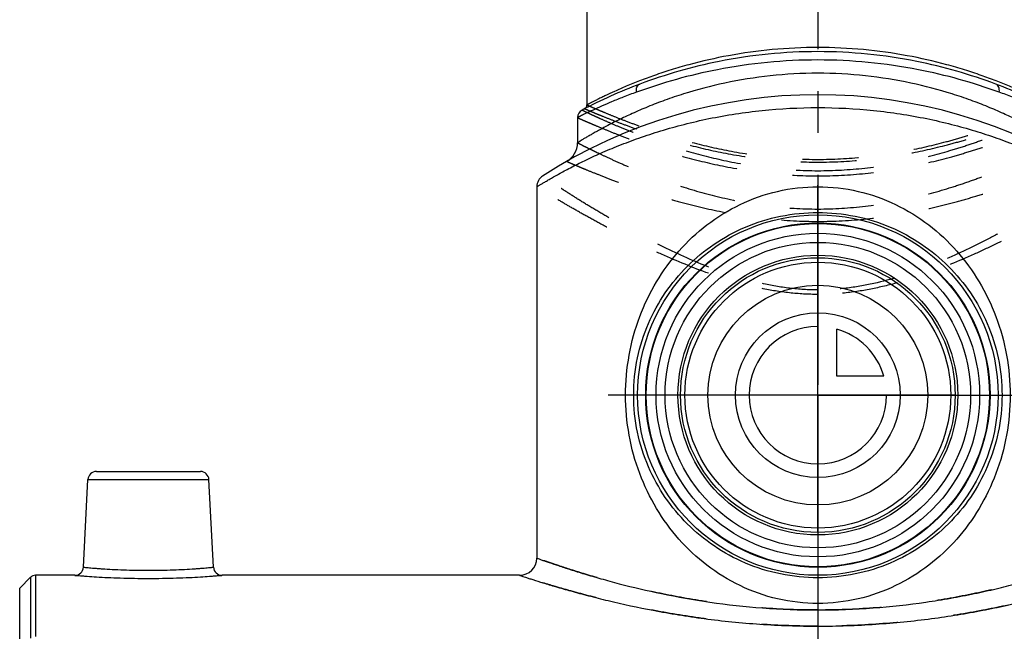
# Model space of a CAD drawing. Header units: millimetres. Extents: x 0 to 1000, y 0 to 1000.
# Tile 3 of 6: x 407 to 522, y 453 to 524. Entities that reach past the tile are written whole.
import ezdxf

# ---------------------------------------------------------------- set-up
doc = ezdxf.new("R2010")
doc.units = ezdxf.units.MM
doc.header["$LTSCALE"] = 65.185185
doc.linetypes.add('CENTER', pattern=[0.6, 0.375, -0.075, 0.075, -0.075])
doc.linetypes.add('HIDDEN', pattern=[0.2, 0.1, -0.1])
for name, color, linetype in [('ACHSEN_S', 7, 'CONTINUOUS'), ('FASEN', 7, 'CONTINUOUS'), ('FLAECHEN', 7, 'CONTINUOUS'), ('KOERPER', 7, 'CONTINUOUS'), ('KONST.EL_MIT_GEO', 7, 'CONTINUOUS'), ('KURVEN', 7, 'CONTINUOUS')]:
    doc.layers.add(name, color=color, linetype=linetype)

msp = doc.modelspace()

# ---------------------------------------------------------------- linework, layer by layer
at = {"layer": 'ACHSEN_S', "color": 40, "linetype": 'CENTER'}
msp.add_line((500, 662.55), (500, 338.23), dxfattribs=at)
at = {"layer": 'FASEN', "color": 7, "linetype": 'Continuous'}
for p, q in [((407, 457.95), (408.27, 459.22)), ((407, 450.93), (407, 457.95))]:
    msp.add_line(p, q, dxfattribs=at)
for radius in [20, 18.85]:
    msp.add_circle((500, 480.45), radius, dxfattribs=at)
at = {"layer": 'FLAECHEN', "color": 7, "linetype": 'Continuous'}
for p, q in [((472, 512.78), (472, 509.85)), ((467.25, 504.72), (467.25, 461.45))]:
    msp.add_line(p, q, dxfattribs=at)
msp.add_circle((500, 480.45), 15.49, dxfattribs=at)
at = {"layer": 'KOERPER', "color": 40, "linetype": 'CENTER'}
for q in [(500, 505.61), (474.84, 480.45), (525.16, 480.45), (500, 455.29)]:
    msp.add_line((500, 480.45), q, dxfattribs=at)
at = {"layer": 'KOERPER', "color": 7, "linetype": 'Continuous'}
for p, q in [((413.42, 459.45), (408.83, 459.45)), ((465.25, 459.45), (430.58, 459.45))]:
    msp.add_line(p, q, dxfattribs=at)
for radius in [21, 20.06]:
    msp.add_circle((500, 480.45), radius, dxfattribs=at)
at = {"layer": 'KONST.EL_MIT_GEO', "color": 7, "linetype": 'Continuous'}
for p, q in [((473.1, 577.45), (473.1, 514.27)), ((415.95, 471.55), (428.05, 471.55)), ((414.42, 460.4), (414.95, 470.6)), ((414.95, 470.6), (429.05, 470.6)), ((429.58, 460.4), (429.05, 470.6)), ((408.27, 459.22), (408.27, 452.11)), ((408.83, 459.45), (408.83, 452.33))]:
    msp.add_line(p, q, dxfattribs=at)
for radius in [17.8, 16.3]:
    msp.add_circle((500, 480.45), radius, dxfattribs=at)
for centre, radius, start, end in [((500, 461.45), 59, 110.5711, 117.7437), ((500, 461.45), 59, 62.2563, 69.4289), ((500, 456.45), 59, 57.0793, 122.9207), ((472.6, 514.27), 0.5, 297.4195, 0.0002), ((473, 512.78), 1, 117.7438, 179.9999), ((469.5, 509.85), 2.5, 299.7314, 0), ((468.75, 504.72), 1.5, 122.9208, 180), ((415.95, 470.55), 1, 90, 177), ((428.05, 470.55), 1, 3, 90), ((465.25, 461.45), 2, 270, 360), ((413.42, 460.45), 1, 269.9992, 357.0001), ((430.58, 460.45), 1, 182.9999, 270.0008), ((408.83, 458.65), 0.8, 90, 135)]:
    msp.add_arc(centre, radius, start, end, dxfattribs=at)
for points, knots in [([(526.9, 514.27), (526.9, 514.27), (526.88, 514.27), (526.86, 514.29), (526.82, 514.31), (526.76, 514.34), (526.69, 514.38), (526.55, 514.45), (526.35, 514.55), (526.05, 514.7), (525.7, 514.89), (525.28, 515.09), (524.6, 515.42), (523.62, 515.88), (522.27, 516.46), (520.72, 517.09), (518.98, 517.73), (517.06, 518.37), (514.2, 519.2), (510.28, 520.09), (505.26, 520.79), (500, 521.03), (494.74, 520.79), (489.72, 520.09), (485.8, 519.2), (482.94, 518.37), (481.02, 517.73), (479.28, 517.09), (477.73, 516.46), (476.38, 515.88), (475.4, 515.42), (474.72, 515.09), (474.3, 514.89), (473.95, 514.7), (473.65, 514.55), (473.45, 514.45), (473.31, 514.38), (473.24, 514.34), (473.18, 514.31), (473.14, 514.29), (473.12, 514.27), (473.1, 514.27), (473.1, 514.27)], [0, 0, 0, 0, 0.000169, 0.000676, 0.001518, 0.002694, 0.004204, 0.006045, 0.010701, 0.016634, 0.023805, 0.032173, 0.041691, 0.063987, 0.09031, 0.120287, 0.153568, 0.18983, 0.228764, 0.313412, 0.404881, 0.5, 0.595119, 0.686589, 0.771236, 0.81017, 0.846432, 0.879713, 0.90969, 0.936013, 0.958309, 0.967827, 0.976195, 0.983366, 0.989299, 0.993955, 0.995796, 0.997306, 0.998482, 0.999324, 0.999831, 1, 1, 1, 1]), ([(500, 520.47), (496.14, 520.47), (489.07, 519.76), (482.26, 517.81), (479.27, 516.69)], [0, 0, 0, 0, 0.546968, 1, 1, 1, 1]), ([(520.73, 516.69), (517.74, 517.81), (510.93, 519.76), (503.86, 520.47), (500, 520.47)], [0, 0, 0, 0, 0.453032, 1, 1, 1, 1]), ([(500, 519.5), (496.08, 519.5), (488.88, 518.8), (481.93, 516.86), (478.87, 515.75)], [0, 0, 0, 0, 0.546145, 1, 1, 1, 1]), ([(521.13, 515.75), (518.07, 516.86), (511.12, 518.8), (503.92, 519.5), (500, 519.5)], [0, 0, 0, 0, 0.453855, 1, 1, 1, 1]), ([(500, 517.95), (498.14, 517.95), (494.5, 517.75), (489.26, 516.91), (485.19, 515.84), (482.22, 514.84), (480.23, 514.07), (478.43, 513.29), (476.82, 512.54), (475.61, 511.92), (474.76, 511.46), (474.2, 511.15), (473.7, 510.87), (473.26, 510.62), (472.89, 510.4), (472.58, 510.21), (472.36, 510.08), (472.22, 509.99), (472.15, 509.94), (472.09, 509.91), (472.04, 509.88), (472.02, 509.86), (472, 509.86), (472, 509.85)], [0, 0, 0, 0, 0.188711, 0.370183, 0.538349, 0.615906, 0.688341, 0.755069, 0.815446, 0.868752, 0.892503, 0.914174, 0.933655, 0.950832, 0.965594, 0.977838, 0.98747, 0.991281, 0.99441, 0.996851, 0.998599, 0.999649, 1, 1, 1, 1]), ([(528, 509.85), (528, 509.86), (527.98, 509.86), (527.96, 509.88), (527.91, 509.91), (527.85, 509.94), (527.78, 509.99), (527.64, 510.08), (527.42, 510.21), (527.11, 510.4), (526.74, 510.62), (526.3, 510.87), (525.8, 511.15), (525.24, 511.46), (524.39, 511.92), (523.18, 512.54), (521.57, 513.29), (519.77, 514.07), (517.78, 514.84), (514.81, 515.84), (510.74, 516.91), (505.5, 517.75), (501.86, 517.95), (500, 517.95)], [0, 0, 0, 0, 0.000351, 0.001401, 0.003149, 0.00559, 0.00872, 0.01253, 0.022162, 0.034406, 0.049168, 0.066345, 0.085826, 0.107498, 0.131248, 0.184554, 0.244932, 0.31166, 0.384095, 0.461652, 0.629818, 0.81129, 1, 1, 1, 1]), ([(478.87, 515.75), (478.85, 515.85), (478.84, 516.06), (478.91, 516.34), (479.05, 516.56), (479.19, 516.66), (479.27, 516.69)], [0, 0, 0, 0, 0.283377, 0.544674, 0.780928, 1, 1, 1, 1]), ([(521.13, 515.75), (521.15, 515.85), (521.16, 516.06), (521.09, 516.34), (520.95, 516.56), (520.81, 516.66), (520.73, 516.69)], [0, 0, 0, 0, 0.283377, 0.544674, 0.780928, 1, 1, 1, 1]), ([(478.87, 515.75), (478.35, 515.57), (477.38, 515.2), (476.02, 514.65), (474.85, 514.14), (473.99, 513.75), (473.4, 513.47), (473.04, 513.3), (472.73, 513.15), (472.48, 513.02), (472.3, 512.93), (472.18, 512.88), (472.12, 512.84), (472.07, 512.82), (472.03, 512.8), (472.01, 512.79), (472, 512.78), (472, 512.78)], [0, 0, 0, 0, 0.219394, 0.415948, 0.587592, 0.732163, 0.793619, 0.847504, 0.893574, 0.931605, 0.961401, 0.97316, 0.982804, 0.990319, 0.995694, 0.998923, 1, 1, 1, 1]), ([(528, 512.78), (528, 512.78), (527.99, 512.79), (527.97, 512.8), (527.93, 512.82), (527.88, 512.84), (527.82, 512.88), (527.7, 512.93), (527.52, 513.02), (527.27, 513.15), (526.96, 513.3), (526.6, 513.47), (526.01, 513.75), (525.15, 514.14), (523.98, 514.65), (522.62, 515.2), (521.65, 515.57), (521.13, 515.75)], [0, 0, 0, 0, 0.001077, 0.004306, 0.009681, 0.017196, 0.02684, 0.038599, 0.068395, 0.106426, 0.152495, 0.206381, 0.267837, 0.412408, 0.584052, 0.780606, 1, 1, 1, 1]), ([(467.25, 504.72), (467.25, 504.72), (467.26, 504.72), (467.27, 504.73), (467.3, 504.75), (467.35, 504.78), (467.42, 504.82), (467.51, 504.88), (467.67, 504.98), (467.93, 505.13), (468.29, 505.34), (468.72, 505.6), (469.23, 505.89), (469.82, 506.22), (470.47, 506.58), (471.47, 507.1), (472.88, 507.81), (474.76, 508.68), (476.87, 509.56), (479.2, 510.44), (481.74, 511.27), (484.46, 512.03), (488.37, 512.93), (493.57, 513.73), (497.83, 513.95), (500, 513.95)], [0, 0, 0, 0, 0.00035, 0.000787, 0.001398, 0.003142, 0.005578, 0.008701, 0.012503, 0.022113, 0.034328, 0.049055, 0.066191, 0.085624, 0.107245, 0.130943, 0.18414, 0.244419, 0.311071, 0.383462, 0.461015, 0.54317, 0.629343, 0.811041, 1, 1, 1, 1]), ([(500, 513.95), (502.17, 513.95), (506.43, 513.73), (511.63, 512.93), (515.54, 512.03), (518.26, 511.27), (520.8, 510.44), (523.13, 509.56), (525.24, 508.68), (527.12, 507.81), (528.53, 507.1), (529.53, 506.58), (530.18, 506.22), (530.77, 505.89), (531.28, 505.6), (531.71, 505.34), (532.07, 505.13), (532.33, 504.98), (532.49, 504.88), (532.58, 504.82), (532.65, 504.78), (532.7, 504.75), (532.73, 504.73), (532.74, 504.72), (532.75, 504.72), (532.75, 504.72)], [0, 0, 0, 0, 0.188959, 0.370657, 0.456831, 0.538986, 0.616539, 0.68893, 0.755581, 0.81586, 0.869057, 0.892755, 0.914376, 0.933809, 0.950945, 0.965672, 0.977887, 0.987497, 0.991299, 0.994422, 0.996858, 0.998602, 0.999213, 0.99965, 1, 1, 1, 1]), ([(500, 456.17), (498.43, 456.17), (495.3, 456.53), (490.9, 458.08), (487, 460.49), (483.72, 463.57), (481.08, 467.2), (478.43, 472.7), (477.04, 480.45), (478.43, 488.2), (481.08, 493.7), (483.72, 497.33), (487, 500.41), (490.9, 502.82), (495.3, 504.37), (498.43, 504.73), (500, 504.73)], [0, 0, 0, 0, 0.064516, 0.127934, 0.18988, 0.250762, 0.311448, 0.372958, 0.5, 0.627041, 0.688552, 0.749237, 0.81012, 0.872066, 0.935484, 1, 1, 1, 1]), ([(500, 504.73), (501.57, 504.73), (504.7, 504.37), (509.1, 502.82), (513, 500.41), (516.28, 497.33), (518.92, 493.7), (521.57, 488.2), (522.96, 480.45), (521.57, 472.7), (518.92, 467.2), (516.28, 463.57), (513, 460.49), (509.1, 458.08), (504.7, 456.53), (501.57, 456.17), (500, 456.17)], [0, 0, 0, 0, 0.064516, 0.127934, 0.18988, 0.250762, 0.311448, 0.372958, 0.5, 0.627041, 0.688552, 0.749238, 0.81012, 0.872066, 0.935484, 1, 1, 1, 1]), ([(500, 459.17), (498.54, 459.17), (495.64, 459.46), (491.54, 460.74), (487.87, 462.74), (484.71, 465.35), (482.11, 468.48), (480.13, 472.09), (478.84, 476.13), (478.39, 480.45), (478.84, 484.77), (480.13, 488.81), (482.11, 492.42), (484.71, 495.55), (487.87, 498.16), (491.54, 500.16), (495.64, 501.44), (498.54, 501.73), (500, 501.73)], [0, 0, 0, 0, 0.065325, 0.129246, 0.191195, 0.251557, 0.311374, 0.37206, 0.434927, 0.5, 0.565073, 0.62794, 0.688626, 0.748443, 0.808805, 0.870754, 0.934675, 1, 1, 1, 1]), ([(500, 501.73), (501.46, 501.73), (504.36, 501.44), (508.46, 500.16), (512.13, 498.16), (515.29, 495.55), (517.89, 492.42), (519.87, 488.81), (521.16, 484.77), (521.61, 480.45), (521.16, 476.13), (519.87, 472.09), (517.89, 468.48), (515.29, 465.35), (512.13, 462.74), (508.46, 460.74), (504.36, 459.46), (501.46, 459.17), (500, 459.17)], [0, 0, 0, 0, 0.065325, 0.129246, 0.191195, 0.251556, 0.311374, 0.37206, 0.434927, 0.5, 0.565073, 0.62794, 0.688626, 0.748443, 0.808805, 0.870754, 0.934675, 1, 1, 1, 1]), ([(467.25, 461.45), (467.26, 461.44), (467.32, 461.43), (467.44, 461.38), (467.64, 461.31), (467.91, 461.21), (468.27, 461.09), (468.9, 460.87), (469.86, 460.55), (471.24, 460.1), (472.88, 459.59), (474.78, 459.03), (477.76, 458.22), (481.98, 457.23), (487.55, 456.24), (493.64, 455.57), (497.85, 455.41), (500, 455.41)], [0, 0, 0, 0, 0.001273, 0.005088, 0.011427, 0.020264, 0.031559, 0.045268, 0.079696, 0.123034, 0.174689, 0.234024, 0.30038, 0.451461, 0.62248, 0.807553, 1, 1, 1, 1]), ([(500, 455.41), (502.15, 455.41), (506.36, 455.57), (511.52, 456.14), (515.44, 456.77), (518.18, 457.3), (520.73, 457.86), (523.09, 458.45), (525.22, 459.03), (527.12, 459.59), (528.76, 460.1), (529.97, 460.49), (530.79, 460.77), (531.3, 460.94), (531.73, 461.09), (532.08, 461.21), (532.33, 461.3), (532.49, 461.36), (532.58, 461.39), (532.65, 461.41), (532.71, 461.44), (532.72, 461.44), (532.75, 461.45), (532.75, 461.45)], [0, 0, 0, 0, 0.192441, 0.377508, 0.465166, 0.548541, 0.626924, 0.69963, 0.765984, 0.825317, 0.876971, 0.920307, 0.938669, 0.954734, 0.968442, 0.979737, 0.988573, 0.992057, 0.994912, 0.997136, 0.998727, 0.999682, 1, 1, 1, 1]), ([(414.42, 460.4), (414.42, 460.4), (414.43, 460.4), (414.46, 460.39), (414.5, 460.39), (414.6, 460.38), (414.76, 460.37), (415.01, 460.34), (415.33, 460.32), (415.71, 460.28), (416.15, 460.25), (416.85, 460.2), (417.84, 460.14), (419.13, 460.08), (420.54, 460.04), (422, 460.03), (423.46, 460.04), (424.87, 460.08), (426.16, 460.14), (427.15, 460.2), (427.85, 460.25), (428.29, 460.28), (428.67, 460.32), (428.99, 460.34), (429.24, 460.37), (429.4, 460.38), (429.5, 460.39), (429.54, 460.39), (429.57, 460.4), (429.58, 460.4), (429.58, 460.4)], [0, 0, 0, 0, 0.000604, 0.002412, 0.00542, 0.009622, 0.021559, 0.038105, 0.059096, 0.084327, 0.113553, 0.146493, 0.222223, 0.308634, 0.402429, 0.5, 0.597571, 0.691366, 0.777777, 0.853507, 0.886447, 0.915674, 0.940904, 0.961895, 0.978441, 0.990378, 0.99458, 0.997588, 0.999396, 1, 1, 1, 1]), ([(413.42, 459.45), (413.43, 459.45), (413.49, 459.44), (413.61, 459.44), (413.82, 459.42), (414.1, 459.4), (414.46, 459.37), (415.08, 459.32), (416.02, 459.26), (417.3, 459.19), (419.32, 459.12), (422, 459.07), (424.68, 459.12), (426.7, 459.19), (427.98, 459.26), (428.92, 459.32), (429.54, 459.37), (429.9, 459.4), (430.18, 459.42), (430.39, 459.44), (430.51, 459.44), (430.57, 459.45), (430.58, 459.45)], [0, 0, 0, 0, 0.002434, 0.009709, 0.021747, 0.038421, 0.059555, 0.08493, 0.147332, 0.223142, 0.309424, 0.5, 0.690577, 0.776858, 0.852669, 0.91507, 0.940445, 0.961579, 0.978253, 0.990291, 0.997566, 1, 1, 1, 1]), ([(465.25, 459.45), (465.26, 459.44), (465.32, 459.43), (465.45, 459.38), (465.67, 459.31), (465.97, 459.21), (466.35, 459.09), (467.03, 458.87), (468.07, 458.55), (469.54, 458.1), (471.31, 457.6), (473.34, 457.05), (476.52, 456.25), (481.01, 455.29), (486.91, 454.33), (493.32, 453.68), (497.75, 453.53), (500, 453.53)], [0, 0, 0, 0, 0.001289, 0.005151, 0.011567, 0.020509, 0.031935, 0.045798, 0.080588, 0.124332, 0.1764, 0.236118, 0.302789, 0.454162, 0.624859, 0.808959, 1, 1, 1, 1]), ([(500, 453.53), (502.25, 453.53), (506.68, 453.68), (512.12, 454.23), (516.26, 454.84), (519.15, 455.35), (521.87, 455.91), (524.38, 456.48), (526.66, 457.05), (528.69, 457.6), (530.46, 458.1), (531.75, 458.49), (532.63, 458.77), (533.18, 458.94), (533.65, 459.09), (534.03, 459.21), (534.3, 459.3), (534.47, 459.36), (534.57, 459.39), (534.64, 459.41), (534.71, 459.44), (534.72, 459.44), (534.75, 459.45), (534.75, 459.45)], [0, 0, 0, 0, 0.191036, 0.375131, 0.462543, 0.54584, 0.624302, 0.69722, 0.763889, 0.823605, 0.875672, 0.919414, 0.937965, 0.954204, 0.968066, 0.979492, 0.988434, 0.991959, 0.994849, 0.997101, 0.998711, 0.999678, 1, 1, 1, 1])]:
    msp.add_open_spline(points, degree=3, knots=knots, dxfattribs=at)
at = {"layer": 'KONST.EL_MIT_GEO', "color": 8, "linetype": 'HIDDEN'}
for points, knots in [([(473.1, 514.27), (473.1, 514.26), (473.12, 514.26), (473.14, 514.25), (473.18, 514.23), (473.24, 514.2), (473.31, 514.17), (473.45, 514.11), (473.65, 514.02), (473.95, 513.89), (474.3, 513.74), (474.72, 513.56), (475.4, 513.27), (476.39, 512.87), (477.74, 512.34), (479.29, 511.77), (481.04, 511.16), (482.97, 510.55), (485.83, 509.74), (489.74, 508.83), (494.75, 508.09), (500, 507.83), (505.25, 508.09), (510.26, 508.83), (514.17, 509.74), (517.03, 510.55), (518.96, 511.16), (520.71, 511.77), (522.26, 512.34), (523.61, 512.87), (524.6, 513.27), (525.28, 513.56), (525.7, 513.74), (526.05, 513.89), (526.35, 514.02), (526.55, 514.11), (526.69, 514.17), (526.76, 514.2), (526.82, 514.23), (526.86, 514.25), (526.88, 514.26), (526.9, 514.26), (526.9, 514.27)], [0, 0, 0, 0, 0.000164, 0.000655, 0.001473, 0.002616, 0.004083, 0.005872, 0.010406, 0.016194, 0.023208, 0.031415, 0.040776, 0.062799, 0.088936, 0.118832, 0.152135, 0.188501, 0.227596, 0.312637, 0.404499, 0.5, 0.595501, 0.687363, 0.772404, 0.811499, 0.847865, 0.881168, 0.911064, 0.937201, 0.959224, 0.968585, 0.976792, 0.983806, 0.989594, 0.994128, 0.995917, 0.997384, 0.998527, 0.999345, 0.999836, 1, 1, 1, 1]), ([(472.53, 513.67), (472.54, 513.67), (472.55, 513.66), (472.57, 513.65), (472.62, 513.63), (472.67, 513.6), (472.75, 513.56), (472.88, 513.5), (473.09, 513.4), (473.39, 513.26), (473.75, 513.09), (474.17, 512.89), (474.86, 512.58), (475.86, 512.14), (477.23, 511.56), (478.8, 510.92), (480.58, 510.26), (482.54, 509.58), (485.46, 508.66), (489.45, 507.64), (494.59, 506.8), (498.17, 506.6), (500, 506.6)], [0, 0, 0, 0, 0.000327, 0.001305, 0.002932, 0.005208, 0.00813, 0.011693, 0.020724, 0.032257, 0.046235, 0.062593, 0.081257, 0.125186, 0.17735, 0.237046, 0.303573, 0.376249, 0.454411, 0.62455, 0.808542, 1, 1, 1, 1]), ([(472.83, 513.82), (472.83, 513.82), (472.84, 513.81), (472.87, 513.81), (472.91, 513.79), (473, 513.75), (473.16, 513.68), (473.39, 513.58), (473.69, 513.46), (474.05, 513.3), (474.48, 513.13), (475.17, 512.85), (476.17, 512.45), (477.54, 511.93), (479.11, 511.37), (480.88, 510.78), (482.83, 510.18), (485.72, 509.38), (489.67, 508.49), (494.71, 507.77), (500, 507.51), (505.29, 507.77), (510.33, 508.49), (514.28, 509.38), (517.17, 510.18), (519.12, 510.78), (520.89, 511.37), (522.46, 511.93), (523.83, 512.45), (524.83, 512.85), (525.52, 513.13), (525.95, 513.3), (526.31, 513.46), (526.61, 513.58), (526.84, 513.68), (527, 513.75), (527.09, 513.79), (527.13, 513.81), (527.16, 513.81), (527.17, 513.82), (527.17, 513.82)], [0, 0, 0, 0, 0.000165, 0.000657, 0.001477, 0.002624, 0.00589, 0.010438, 0.016244, 0.023278, 0.031506, 0.04089, 0.062961, 0.089144, 0.119081, 0.152416, 0.188802, 0.227903, 0.312906, 0.40466, 0.5, 0.595341, 0.687094, 0.772097, 0.811198, 0.847584, 0.880919, 0.910856, 0.93704, 0.959111, 0.968494, 0.976722, 0.983756, 0.989562, 0.99411, 0.997376, 0.998523, 0.999343, 0.999835, 1, 1, 1, 1]), ([(500, 506.6), (501.83, 506.6), (505.41, 506.8), (510.55, 507.64), (514.54, 508.66), (517.46, 509.58), (519.42, 510.26), (521.2, 510.92), (522.77, 511.56), (524.14, 512.14), (525.14, 512.58), (525.83, 512.89), (526.25, 513.09), (526.61, 513.26), (526.91, 513.4), (527.12, 513.5), (527.25, 513.56), (527.33, 513.6), (527.38, 513.63), (527.43, 513.65), (527.45, 513.66), (527.46, 513.67), (527.47, 513.67)], [0, 0, 0, 0, 0.191458, 0.37545, 0.545589, 0.623751, 0.696427, 0.762955, 0.82265, 0.874814, 0.918743, 0.937407, 0.953765, 0.967743, 0.979276, 0.988307, 0.99187, 0.994792, 0.997068, 0.998695, 0.999673, 1, 1, 1, 1]), ([(472, 512.78), (472, 512.78), (472.02, 512.78), (472.04, 512.76), (472.08, 512.74), (472.14, 512.72), (472.22, 512.68), (472.36, 512.62), (472.57, 512.52), (472.88, 512.39), (473.25, 512.23), (473.69, 512.04), (474.4, 511.74), (475.43, 511.31), (476.83, 510.75), (478.45, 510.14), (480.27, 509.49), (482.27, 508.84), (485.25, 507.97), (489.32, 506.99), (494.53, 506.19), (498.15, 505.99), (500, 505.99)], [0, 0, 0, 0, 0.000329, 0.001313, 0.002951, 0.005241, 0.008181, 0.011766, 0.020851, 0.03245, 0.046503, 0.062944, 0.081696, 0.125809, 0.17815, 0.238003, 0.304654, 0.37741, 0.455599, 0.625601, 0.809172, 1, 1, 1, 1]), ([(500, 505.99), (501.85, 505.99), (505.47, 506.19), (510.68, 506.99), (514.75, 507.97), (517.73, 508.84), (519.73, 509.49), (521.55, 510.14), (523.17, 510.75), (524.57, 511.31), (525.6, 511.74), (526.31, 512.04), (526.75, 512.23), (527.12, 512.39), (527.43, 512.52), (527.64, 512.62), (527.78, 512.68), (527.86, 512.72), (527.92, 512.74), (527.96, 512.76), (527.98, 512.78), (528, 512.78), (528, 512.78)], [0, 0, 0, 0, 0.190828, 0.374399, 0.544401, 0.62259, 0.695346, 0.761997, 0.82185, 0.874191, 0.918304, 0.937056, 0.953497, 0.96755, 0.979149, 0.988234, 0.991819, 0.994759, 0.997049, 0.998687, 0.999671, 1, 1, 1, 1]), ([(472, 509.85), (472, 509.85), (472.02, 509.85), (472.04, 509.83), (472.08, 509.81), (472.15, 509.78), (472.22, 509.74), (472.36, 509.67), (472.58, 509.56), (472.89, 509.4), (473.26, 509.22), (473.7, 509), (474.41, 508.66), (475.44, 508.17), (476.84, 507.53), (478.46, 506.84), (480.27, 506.11), (482.26, 505.38), (485.23, 504.38), (489.29, 503.27), (494.51, 502.36), (498.15, 502.13), (500, 502.13)], [0, 0, 0, 0, 0.000336, 0.001343, 0.003019, 0.005361, 0.008367, 0.012031, 0.02131, 0.033143, 0.04746, 0.064185, 0.08323, 0.127913, 0.180742, 0.240945, 0.307777, 0.380534, 0.458552, 0.627796, 0.810304, 1, 1, 1, 1]), ([(500, 502.13), (501.85, 502.13), (505.49, 502.36), (510.71, 503.27), (514.77, 504.38), (517.74, 505.38), (519.73, 506.11), (521.54, 506.84), (523.16, 507.53), (524.56, 508.17), (525.59, 508.66), (526.3, 509), (526.74, 509.22), (527.11, 509.4), (527.42, 509.56), (527.64, 509.67), (527.78, 509.74), (527.85, 509.78), (527.92, 509.81), (527.96, 509.83), (527.98, 509.85), (528, 509.85), (528, 509.85)], [0, 0, 0, 0, 0.189696, 0.372204, 0.541448, 0.619466, 0.692223, 0.759055, 0.819258, 0.872087, 0.91677, 0.935815, 0.95254, 0.966857, 0.97869, 0.987969, 0.991633, 0.994639, 0.996981, 0.998657, 0.999664, 1, 1, 1, 1]), ([(470.74, 507.68), (470.74, 507.68), (470.76, 507.67), (470.78, 507.67), (470.83, 507.64), (470.9, 507.62), (470.98, 507.58), (471.13, 507.51), (471.36, 507.41), (471.7, 507.27), (472.1, 507.1), (472.57, 506.9), (473.33, 506.59), (474.43, 506.14), (475.93, 505.56), (477.64, 504.93), (479.55, 504.27), (481.65, 503.6), (484.76, 502.71), (488.97, 501.71), (494.36, 500.89), (498.1, 500.69), (500, 500.69)], [0, 0, 0, 0, 0.000341, 0.001363, 0.003063, 0.005438, 0.008487, 0.012202, 0.021605, 0.03359, 0.04808, 0.064993, 0.084235, 0.129317, 0.182521, 0.243046, 0.310124, 0.383032, 0.461091, 0.630026, 0.81164, 1, 1, 1, 1]), ([(500, 500.69), (501.9, 500.69), (505.64, 500.89), (511.03, 501.71), (515.24, 502.71), (518.35, 503.6), (520.45, 504.27), (522.36, 504.93), (524.07, 505.56), (525.57, 506.14), (526.67, 506.59), (527.43, 506.9), (527.9, 507.1), (528.3, 507.27), (528.64, 507.41), (528.87, 507.51), (529.02, 507.58), (529.1, 507.62), (529.17, 507.64), (529.22, 507.67), (529.24, 507.67), (529.26, 507.68), (529.26, 507.68)], [0, 0, 0, 0, 0.18836, 0.369974, 0.538909, 0.616968, 0.689876, 0.756954, 0.817479, 0.870683, 0.915765, 0.935007, 0.95192, 0.96641, 0.978395, 0.987798, 0.991513, 0.994562, 0.996937, 0.998637, 0.999659, 1, 1, 1, 1]), ([(500, 492.7), (498.9, 492.7), (496.71, 492.84), (492.47, 493.58), (487.53, 495.16), (482.98, 497.19), (479.64, 498.89), (477.39, 500.11), (475.34, 501.28), (473.5, 502.38), (471.89, 503.37), (470.71, 504.13), (469.9, 504.66), (469.39, 504.99), (468.96, 505.28), (468.6, 505.52), (468.35, 505.69), (468.19, 505.8), (468.1, 505.86), (468.03, 505.91), (467.98, 505.94), (467.95, 505.96), (467.94, 505.98), (467.93, 505.98)], [0, 0, 0, 0, 0.093863, 0.186767, 0.366488, 0.53426, 0.61219, 0.685281, 0.752812, 0.813996, 0.867982, 0.913878, 0.933509, 0.950785, 0.965601, 0.977866, 0.987496, 0.991302, 0.994426, 0.996861, 0.998603, 0.99965, 1, 1, 1, 1]), ([(532.07, 505.98), (532.06, 505.98), (532.05, 505.96), (532.02, 505.94), (531.97, 505.91), (531.9, 505.86), (531.81, 505.8), (531.65, 505.69), (531.4, 505.52), (531.04, 505.28), (530.61, 504.99), (530.1, 504.66), (529.29, 504.13), (528.11, 503.37), (526.5, 502.38), (524.66, 501.28), (522.61, 500.11), (520.36, 498.89), (517.02, 497.19), (512.47, 495.16), (507.53, 493.58), (503.29, 492.84), (501.1, 492.7), (500, 492.7)], [0, 0, 0, 0, 0.00035, 0.001397, 0.003139, 0.005574, 0.008698, 0.012504, 0.022134, 0.034399, 0.049215, 0.066491, 0.086122, 0.132018, 0.186004, 0.247188, 0.314719, 0.38781, 0.46574, 0.633512, 0.813234, 0.906137, 1, 1, 1, 1]), ([(500, 492.18), (498.89, 492.18), (496.69, 492.31), (493.44, 492.83), (490.32, 493.62), (486.41, 494.89), (482.75, 496.4), (479.34, 498), (477.03, 499.16), (474.91, 500.27), (473.02, 501.31), (471.36, 502.25), (470.14, 502.97), (469.29, 503.47), (468.77, 503.79), (468.32, 504.06), (467.95, 504.29), (467.69, 504.45), (467.52, 504.55), (467.43, 504.61), (467.35, 504.65), (467.3, 504.69), (467.27, 504.71), (467.25, 504.71), (467.25, 504.72)], [0, 0, 0, 0, 0.093642, 0.186363, 0.277371, 0.365996, 0.53371, 0.611641, 0.684749, 0.752315, 0.813552, 0.867611, 0.913597, 0.933277, 0.950602, 0.965467, 0.977775, 0.987443, 0.991264, 0.994401, 0.996847, 0.998597, 0.999649, 1, 1, 1, 1]), ([(532.75, 504.72), (532.75, 504.71), (532.73, 504.71), (532.7, 504.69), (532.65, 504.65), (532.57, 504.61), (532.48, 504.55), (532.31, 504.45), (532.05, 504.29), (531.68, 504.06), (531.23, 503.79), (530.71, 503.47), (529.86, 502.97), (528.64, 502.25), (526.98, 501.31), (525.09, 500.27), (522.97, 499.16), (520.66, 498), (517.25, 496.4), (513.59, 494.89), (509.68, 493.62), (506.56, 492.83), (503.31, 492.31), (501.11, 492.18), (500, 492.18)], [0, 0, 0, 0, 0.000351, 0.001403, 0.003153, 0.005599, 0.008736, 0.012557, 0.022225, 0.034533, 0.049398, 0.066723, 0.086403, 0.132389, 0.186448, 0.247685, 0.315251, 0.388359, 0.466291, 0.634004, 0.722629, 0.813637, 0.906358, 1, 1, 1, 1]), ([(500, 455.41), (497.85, 455.41), (493.64, 455.57), (488.48, 456.14), (484.56, 456.77), (481.82, 457.3), (479.27, 457.86), (476.91, 458.45), (474.78, 459.03), (472.88, 459.59), (471.24, 460.1), (470.03, 460.49), (469.21, 460.77), (468.7, 460.94), (468.27, 461.09), (467.92, 461.21), (467.67, 461.3), (467.51, 461.36), (467.42, 461.39), (467.35, 461.41), (467.29, 461.44), (467.28, 461.44), (467.25, 461.45), (467.25, 461.45)], [0, 0, 0, 0, 0.192441, 0.377508, 0.465166, 0.548541, 0.626924, 0.69963, 0.765984, 0.825317, 0.876971, 0.920307, 0.938669, 0.954734, 0.968442, 0.979737, 0.988573, 0.992057, 0.994912, 0.997136, 0.998727, 0.999682, 1, 1, 1, 1]), ([(532.75, 461.45), (532.74, 461.44), (532.71, 461.44), (532.65, 461.41), (532.55, 461.38), (532.36, 461.31), (532.08, 461.21), (531.73, 461.09), (531.1, 460.87), (530.14, 460.55), (528.76, 460.1), (527.12, 459.59), (525.22, 459.03), (523.09, 458.45), (520.73, 457.86), (517.22, 457.09), (512.45, 456.24), (506.36, 455.57), (502.15, 455.41), (500, 455.41)], [0, 0, 0, 0, 0.001273, 0.002864, 0.005088, 0.011427, 0.020263, 0.031559, 0.045267, 0.079695, 0.123032, 0.174686, 0.234021, 0.300377, 0.373083, 0.451467, 0.622484, 0.807555, 1, 1, 1, 1]), ([(500, 453.53), (497.75, 453.53), (493.32, 453.68), (487.88, 454.23), (483.74, 454.84), (480.85, 455.35), (478.13, 455.91), (475.62, 456.48), (473.34, 457.05), (471.31, 457.6), (469.54, 458.1), (468.25, 458.49), (467.37, 458.77), (466.82, 458.94), (466.35, 459.09), (465.97, 459.21), (465.7, 459.3), (465.53, 459.36), (465.43, 459.39), (465.36, 459.41), (465.29, 459.44), (465.28, 459.44), (465.25, 459.45), (465.25, 459.45)], [0, 0, 0, 0, 0.191036, 0.375131, 0.462543, 0.545841, 0.624302, 0.69722, 0.763889, 0.823606, 0.875673, 0.919415, 0.937965, 0.954204, 0.968066, 0.979492, 0.988434, 0.991959, 0.994849, 0.997101, 0.998711, 0.999678, 1, 1, 1, 1]), ([(534.75, 459.45), (534.74, 459.44), (534.68, 459.43), (534.55, 459.38), (534.33, 459.31), (534.03, 459.21), (533.65, 459.09), (532.97, 458.87), (531.93, 458.55), (530.46, 458.1), (528.69, 457.6), (526.66, 457.05), (523.48, 456.25), (518.99, 455.29), (513.09, 454.33), (506.68, 453.68), (502.25, 453.53), (500, 453.53)], [0, 0, 0, 0, 0.001289, 0.005151, 0.011567, 0.020509, 0.031935, 0.045798, 0.080588, 0.124331, 0.1764, 0.236118, 0.302789, 0.454162, 0.624859, 0.808959, 1, 1, 1, 1])]:
    msp.add_open_spline(points, degree=3, knots=knots, dxfattribs=at)
at = {"layer": 'KURVEN', "color": 40, "linetype": 'Continuous'}
for p, q in [((500, 464.45), (500, 496.45)), ((502.2, 482.65), (502.2, 488.14)), ((507.69, 482.65), (502.2, 482.65)), ((516, 480.45), (484, 480.45))]:
    msp.add_line(p, q, dxfattribs=at)
for radius in [16, 12.8, 9.6]:
    msp.add_circle((500, 480.45), radius, dxfattribs=at)
for start, end in [(90, 360), (15.962, 74.038)]:
    msp.add_arc((500, 480.45), 8, start, end, dxfattribs=at)

doc.saveas('drawing.dxf')
